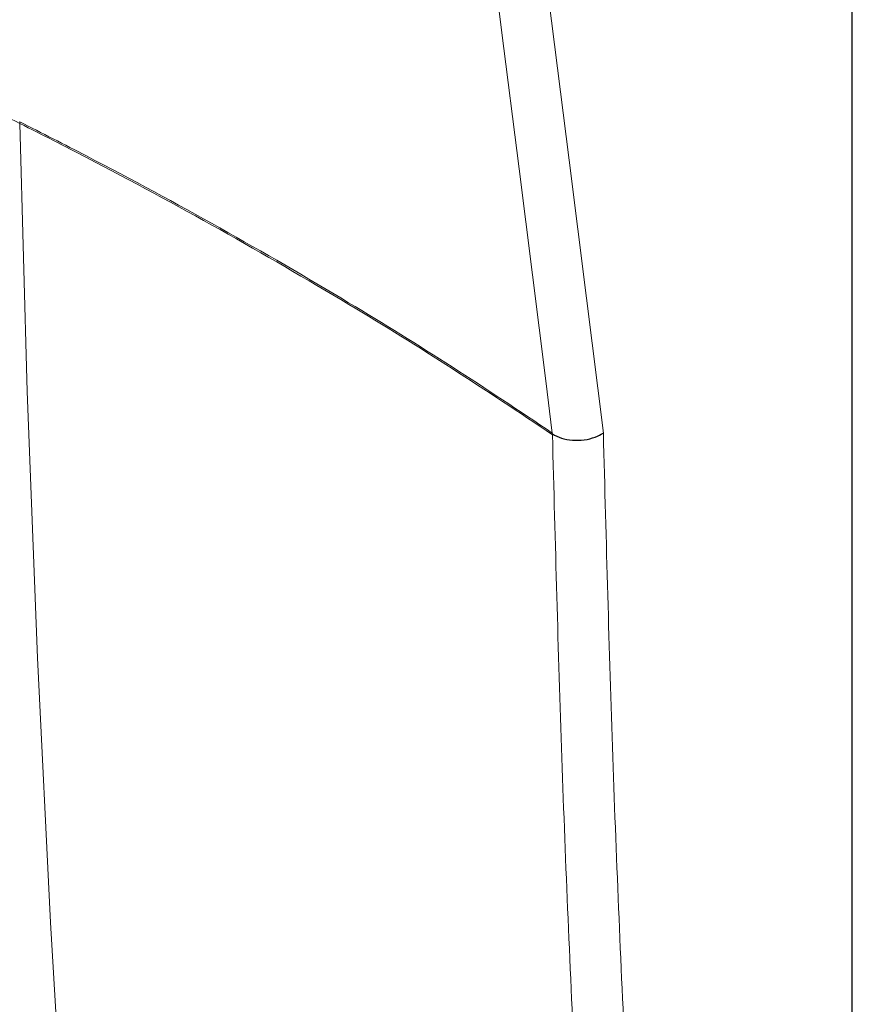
# Paper-space layout 'Blatt2' of a CAD drawing. Header units: millimetres. Extents: x 5 to 418, y 2 to 292.
# Tile 7 of 59: x 131 to 159, y 143 to 176. Entities that reach past the tile are written whole.
import ezdxf

# ---------------------------------------------------------------- set-up
doc = ezdxf.new("R2010")
doc.units = ezdxf.units.MM

psp = doc.layouts.new('Blatt2')

# ---------------------------------------------------------------- linework, layer by layer
at = {"color": 7, "linetype": 'Continuous', "lineweight": 18}
for p, q in [((159.058, 104.617), (159.058, 211.922)), ((131.335, 172.586), (131.335, 172.586)), ((131.339, 172.53), (131.339, 172.53)), ((149.086, 162.194), (149.083, 162.222)), ((149.087, 162.166), (149.086, 162.194))]:
    psp.add_line(p, q, dxfattribs=at)
at = {"color": 7, "linetype": 'Continuous', "lineweight": 25}
psp.add_line((159.079, 104.645), (159.079, 211.95), dxfattribs=at)
at = {"color": 7, "linetype": 'Continuous', "lineweight": 18, "flags": 128}
for points in [[(149.083, 162.222), (148.864, 163.959), (147.975, 171.018), (147.393, 175.635), (146.875, 179.742), (146.836, 180.053)], [(148.56, 179.87), (148.567, 179.816), (149.639, 171.305), (150.218, 166.714), (150.784, 162.221)], [(131.339, 172.53), (131.585, 163.602), (131.925, 154.731), (132.359, 145.92), (132.885, 137.169), (133.506, 128.48), (134.219, 119.854), (135.025, 111.292), (135.925, 102.795), (136.917, 94.366)]]:
    psp.add_lwpolyline(points, dxfattribs=at)
at = {"color": 7, "linetype": 'Continuous', "lineweight": 18}
for centre, start, end in [((130.746, 172.519), 1.0991, 6.4968), ((130.745, 172.519), 1.1008, 6.4986)]:
    psp.add_arc(centre, 0.593, start, end, dxfattribs=at)
for points, knots in [([(131.339, 172.53), (130.953, 172.724), (130.356, 173.024), (129.762, 173.326), (129.553, 173.433)], [0, 0, 0, 0, 0.646852, 1, 1, 1, 1]), ([(131.335, 172.586), (132.08, 172.209), (134.346, 171.059), (138.03, 169.067), (142.08, 166.716), (145.77, 164.435), (147.978, 162.96), (149.083, 162.222)], [0, 0, 0, 0, 0.117651, 0.3582, 0.59907, 0.799442, 1, 1, 1, 1]), ([(149.087, 162.166), (147.983, 162.904), (145.775, 164.379), (142.085, 166.659), (138.036, 169.011), (134.348, 171), (132.087, 172.155), (131.339, 172.53), (131.339, 172.53)], [0, 0, 0, 0, 0.200453, 0.400907, 0.641626, 0.882344, 0.999999, 1, 1, 1, 1]), ([(154.755, 83.942), (154.191, 88.655), (153.212, 96.823), (152.066, 108.618), (151.175, 119.222), (150.43, 129.921), (149.834, 140.645), (149.371, 151.386), (149.182, 158.573), (149.087, 162.166)], [0, 0, 0, 0, 0.186151, 0.322641, 0.45913, 0.595577, 0.732024, 0.866012, 1, 1, 1, 1]), ([(150.784, 162.221), (150.879, 158.619), (151.069, 151.414), (151.531, 140.66), (152.128, 129.936), (152.872, 119.251), (153.762, 108.659), (154.906, 96.88), (155.884, 88.722), (156.448, 84.015)], [0, 0, 0, 0, 0.134348, 0.268696, 0.405009, 0.541322, 0.677677, 0.814032, 1, 1, 1, 1])]:
    psp.add_open_spline(points, degree=3, knots=knots, dxfattribs=at)
at = {"color": 7, "linetype": 'Continuous', "lineweight": 25}
psp.add_open_spline([(149.086, 162.195), (149.181, 162.142), (149.37, 162.037), (149.749, 161.97), (150.146, 161.982), (150.502, 162.07), (150.701, 162.168), (150.781, 162.219), (150.784, 162.221)], degree=3, knots=[0, 0, 0, 0, 0.206016, 0.412028, 0.618153, 0.82455, 0.99366, 1, 1, 1, 1], dxfattribs=at)

doc.saveas('drawing.dxf')
